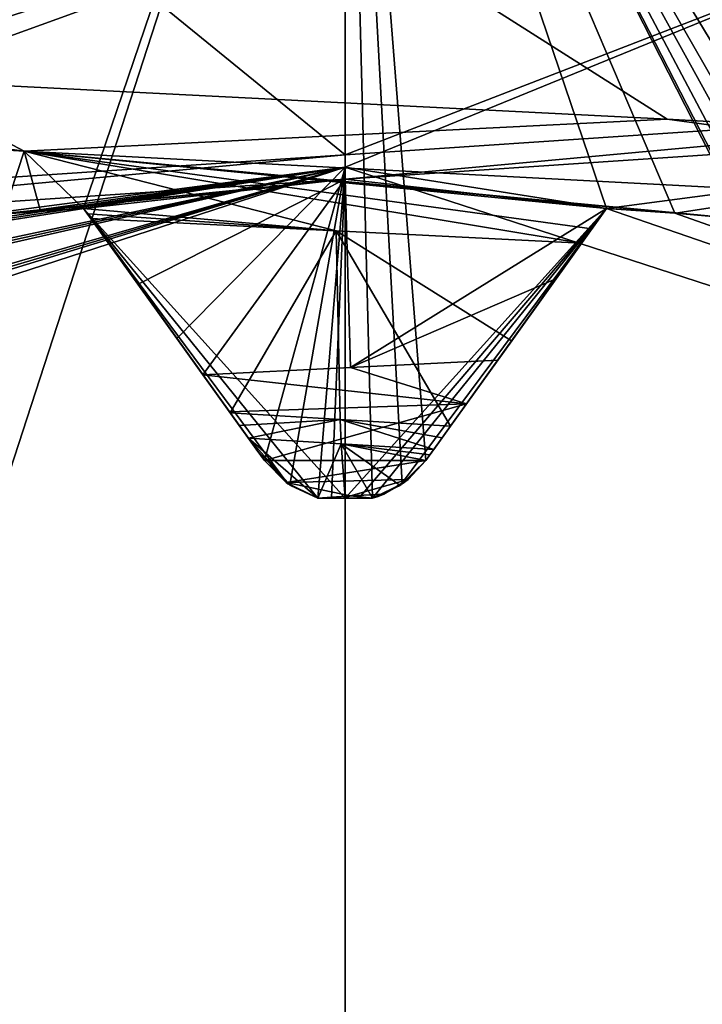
# Model space of a CAD drawing. Header units: millimetres. Extents: x -114 to 114, y -36 to 48.
# Tile 197 of 256: x 23.01 to 24.04, y 5.14 to 6.62. Entities that reach past the tile are written whole.
import ezdxf

# ---------------------------------------------------------------- set-up
doc = ezdxf.new("R2010")
doc.units = ezdxf.units.MM
doc.header["$LTSCALE"] = 65.185185
for name, color, linetype in [('2', 7, 'CONTINUOUS'), ('2786', 7, 'CONTINUOUS'), ('3463', 7, 'CONTINUOUS'), ('3648', 7, 'CONTINUOUS'), ('3649', 7, 'CONTINUOUS'), ('3650', 7, 'CONTINUOUS'), ('3652', 7, 'CONTINUOUS'), ('3654', 7, 'CONTINUOUS'), ('3656', 7, 'CONTINUOUS'), ('3657', 7, 'CONTINUOUS'), ('3666', 7, 'CONTINUOUS'), ('3710', 7, 'CONTINUOUS'), ('3711', 7, 'CONTINUOUS'), ('3712', 7, 'CONTINUOUS'), ('3713', 7, 'CONTINUOUS'), ('3714', 7, 'CONTINUOUS'), ('3831', 7, 'CONTINUOUS'), ('3832', 7, 'CONTINUOUS'), ('3961', 7, 'CONTINUOUS'), ('3962', 7, 'CONTINUOUS'), ('3986', 7, 'CONTINUOUS'), ('3992', 7, 'CONTINUOUS'), ('4015', 7, 'CONTINUOUS'), ('4016', 7, 'CONTINUOUS'), ('4017', 7, 'CONTINUOUS'), ('4018', 7, 'CONTINUOUS'), ('4019', 7, 'CONTINUOUS'), ('4020', 7, 'CONTINUOUS'), ('4021', 7, 'CONTINUOUS'), ('4058', 7, 'CONTINUOUS'), ('4059', 7, 'CONTINUOUS'), ('4063', 7, 'CONTINUOUS'), ('4068', 7, 'CONTINUOUS'), ('4072', 7, 'CONTINUOUS')]:
    doc.layers.add(name, color=color, linetype=linetype)

msp = doc.modelspace()

# ---------------------------------------------------------------- linework, layer by layer
at = {"layer": '2', "linetype": 'CONTINUOUS'}
for points in [[(-113, 35, 92.5), (63.3, 0, 92.5), (64.6742, 4.2309, 92.5), (-113, 35, 92.5)], [(63.3, 0, 92.5), (-113, 35, 92.5), (25.7254, 6.8475, 92.5), (63.3, 0, 92.5)], [(68.2746, 6.8475, 92.5), (-113, 35, 92.5), (64.6742, 4.2309, 92.5), (68.2746, 6.8475, 92.5)]]:
    msp.add_3dface(points, dxfattribs=at)
at = {"layer": '2786', "linetype": 'CONTINUOUS'}
for points in [[(110.5, 32.5, 90), (-10.4698, 4.2312, 90), (-12.4154, 8.0512, 90), (110.5, 32.5, 90)], [(110.5, 32.5, 90), (-9.8, 0, 90), (-10.4698, 4.2312, 90), (110.5, 32.5, 90)], [(-9.8, 0, 90), (110.5, 32.5, 90), (21.2746, 6.8475, 90), (-9.8, 0, 90)]]:
    msp.add_3dface(points, dxfattribs=at)
at = {"layer": '3463', "linetype": 'CONTINUOUS'}
for points in [[(19.3182, 12.8886, 110), (23.5, -13.55, 110), (23.5, 13.55, 110), (19.3182, 12.8886, 110)], [(23.5, 13.55, 110), (23.5, -13.55, 110), (27.6818, -12.8886, 110), (23.5, 13.55, 110)], [(27.6818, 12.8886, 110), (23.5, 13.55, 110), (27.6818, -12.8886, 110), (27.6818, 12.8886, 110)], [(19.3182, -12.8886, 110), (23.5, -13.55, 110), (19.3182, 12.8886, 110), (19.3182, -12.8886, 110)]]:
    msp.add_3dface(points, dxfattribs=at)
at = {"layer": '3648', "linetype": 'CONTINUOUS'}
for points in [[(23.5, 7.5, 108), (23.5, -7.5, 108), (19.0917, -6.0677, 108), (23.5, 7.5, 108)], [(19.0917, 6.0677, 108), (23.5, 7.5, 108), (19.0917, -6.0677, 108), (19.0917, 6.0677, 108)], [(27.9083, 6.0677, 108), (23.5, -7.5, 108), (23.5, 7.5, 108), (27.9083, 6.0677, 108)], [(27.9083, -6.0677, 108), (23.5, -7.5, 108), (27.9083, 6.0677, 108), (27.9083, -6.0677, 108)]]:
    msp.add_3dface(points, dxfattribs=at)
at = {"layer": '3649', "linetype": 'CONTINUOUS'}
for points in [[(23.5, 7.5, 108), (19.0917, 6.0677, 108), (23.5, 7.5, 106), (23.5, 7.5, 108)], [(23.5, 7.5, 106), (19.0917, 6.0677, 108), (19.0917, 6.0677, 106), (23.5, 7.5, 106)]]:
    msp.add_3dface(points, dxfattribs=at)
at = {"layer": '3650', "linetype": 'CONTINUOUS'}
for points in [[(23.5, 7.5, 106), (19.0917, 6.0677, 106), (23.1051, 6.3377, 106), (23.5, 7.5, 106)], [(23.5, 5.9, 106), (23.5, 7.5, 106), (23.1051, 6.3377, 106), (23.5, 5.9, 106)], [(27.9083, 6.0677, 106), (23.5, 7.5, 106), (26.9057, 5.3595, 106), (27.9083, 6.0677, 106)], [(26.9057, 5.3595, 106), (23.5, 7.5, 106), (26.8179, 5.4143, 106), (26.9057, 5.3595, 106)], [(26.8179, 5.4143, 106), (23.5, 7.5, 106), (26.7291, 5.4676, 106), (26.8179, 5.4143, 106)], [(26.7291, 5.4676, 106), (23.5, 7.5, 106), (26.0254, 5.8262, 106), (26.7291, 5.4676, 106)], [(26.0254, 5.8262, 106), (23.5, 7.5, 106), (25.93, 5.8666, 106), (26.0254, 5.8262, 106)], [(25.93, 5.8666, 106), (23.5, 7.5, 106), (25.8341, 5.9055, 106), (25.93, 5.8666, 106)], [(25.8341, 5.9055, 106), (23.5, 7.5, 106), (25.0829, 6.1496, 106), (25.8341, 5.9055, 106)], [(25.0829, 6.1496, 106), (23.5, 7.5, 106), (24.9824, 6.1745, 106), (25.0829, 6.1496, 106)], [(24.9824, 6.1745, 106), (23.5, 7.5, 106), (24.8815, 6.1979, 106), (24.9824, 6.1745, 106)], [(24.8815, 6.1979, 106), (23.5, 7.5, 106), (24.5523, 5.8643, 106), (24.8815, 6.1979, 106)], [(24.5523, 5.8643, 106), (23.5, 7.5, 106), (24.5116, 5.835, 106), (24.5523, 5.8643, 106)], [(24.5116, 5.835, 106), (23.5, 7.5, 106), (24.4636, 5.8208, 106), (24.5116, 5.835, 106)], [(24.4636, 5.8208, 106), (23.5, 7.5, 106), (24.423, 5.8274, 106), (24.4636, 5.8208, 106)], [(24.423, 5.8274, 106), (23.5, 7.5, 106), (24.3823, 5.8337, 106), (24.423, 5.8274, 106)], [(24.3823, 5.8337, 106), (23.5, 7.5, 106), (24.341, 5.8621, 106), (24.3823, 5.8337, 106)], [(24.341, 5.8621, 106), (23.5, 7.5, 106), (24.1014, 6.3215, 106), (24.341, 5.8621, 106)], [(24.1014, 6.3215, 106), (23.5, 7.5, 106), (23.9982, 6.3304, 106), (24.1014, 6.3215, 106)], [(23.9982, 6.3304, 106), (23.5, 7.5, 106), (23.8949, 6.3377, 106), (23.9982, 6.3304, 106)], [(23.8949, 6.3377, 106), (23.5, 7.5, 106), (23.6219, 5.9567, 106), (23.8949, 6.3377, 106)], [(23.6219, 5.9567, 106), (23.5, 7.5, 106), (23.5864, 5.9215, 106), (23.6219, 5.9567, 106)], [(23.5864, 5.9215, 106), (23.5, 7.5, 106), (23.5412, 5.8999, 106), (23.5864, 5.9215, 106)], [(23.5412, 5.8999, 106), (23.5, 7.5, 106), (23.5, 5.9, 106), (23.5412, 5.8999, 106)], [(23.1051, 6.3377, 106), (19.0917, 6.0677, 106), (23.0018, 6.3304, 106), (23.1051, 6.3377, 106)], [(23.4588, 5.8999, 106), (23.5, 5.9, 106), (23.1051, 6.3377, 106), (23.4588, 5.8999, 106)], [(23.4136, 5.9215, 106), (23.4588, 5.8999, 106), (23.1051, 6.3377, 106), (23.4136, 5.9215, 106)], [(23.3781, 5.9567, 106), (23.4136, 5.9215, 106), (23.1051, 6.3377, 106), (23.3781, 5.9567, 106)]]:
    msp.add_3dface(points, dxfattribs=at)
at = {"layer": '3652', "linetype": 'CONTINUOUS'}
for points in [[(16.8874, 9.1014, 93.5), (23.5, 11.25, 93.5), (17.4132, 1.9776, 93.5), (16.8874, 9.1014, 93.5)], [(17.4132, 1.9776, 93.5), (23.5, 11.25, 93.5), (19.7381, 5.1776, 93.5), (17.4132, 1.9776, 93.5)], [(23.5, 11.25, 93.5), (23.5, 6.4, 93.5), (19.7381, 5.1776, 93.5), (23.5, 11.25, 93.5)], [(23.5, 11.25, 93.5), (30.1126, 9.1014, 93.5), (23.5, 6.4, 93.5), (23.5, 11.25, 93.5)], [(23.5, 6.4, 93.5), (30.1126, 9.1014, 93.5), (27.2619, 5.1776, 93.5), (23.5, 6.4, 93.5)]]:
    msp.add_3dface(points, dxfattribs=at)
at = {"layer": '3654', "linetype": 'CONTINUOUS'}
for points in [[(27.9083, 6.0677, 108), (23.5, 7.5, 108), (27.9083, 6.0677, 106), (27.9083, 6.0677, 108)], [(23.5, 7.5, 108), (23.5, 7.5, 106), (27.9083, 6.0677, 106), (23.5, 7.5, 108)]]:
    msp.add_3dface(points, dxfattribs=at)
at = {"layer": '3656', "linetype": 'CONTINUOUS'}
for points in [[(23.5, 6.4, 93.5), (27.2619, 5.1776, 93.5), (23.8949, 6.3377, 93.55), (23.5, 6.4, 93.5)], [(23.5, 6.4, 93.5), (23.8949, 6.3377, 93.55), (23.5, 5.9, 94), (23.5, 6.4, 93.5)], [(23.5, 5.9, 94), (23.8949, 6.3377, 93.55), (23.5206, 5.9, 94), (23.5, 5.9, 94)], [(23.5206, 5.9, 94), (23.8949, 6.3377, 93.55), (23.5412, 5.8999, 94), (23.5206, 5.9, 94)], [(23.5412, 5.8999, 94), (23.8949, 6.3377, 93.55), (23.5835, 5.9195, 93.9799), (23.5412, 5.8999, 94)], [(23.8949, 6.3377, 93.55), (23.6219, 5.9567, 93.942), (23.5835, 5.9195, 93.9799), (23.8949, 6.3377, 93.55)], [(23.7541, 6.1412, 93.7535), (23.6219, 5.9567, 93.942), (23.8949, 6.3377, 93.55), (23.7541, 6.1412, 93.7535)], [(23.8949, 6.3377, 93.55), (27.2619, 5.1776, 93.5), (23.9982, 6.3304, 93.55), (23.8949, 6.3377, 93.55)], [(23.9982, 6.3304, 93.55), (27.2619, 5.1776, 93.5), (24.1014, 6.3215, 93.55), (23.9982, 6.3304, 93.55)]]:
    msp.add_3dface(points, dxfattribs=at)
at = {"layer": '3657', "linetype": 'CONTINUOUS'}
for points in [[(19.7381, 5.1776, 93.5), (23.5, 6.4, 93.5), (20.0943, 5.3595, 93.55), (19.7381, 5.1776, 93.5)], [(20.0943, 5.3595, 93.55), (23.5, 6.4, 93.5), (20.1821, 5.4143, 93.55), (20.0943, 5.3595, 93.55)], [(20.1821, 5.4143, 93.55), (23.5, 6.4, 93.5), (20.2709, 5.4676, 93.55), (20.1821, 5.4143, 93.55)], [(20.2709, 5.4676, 93.55), (23.5, 6.4, 93.5), (20.9746, 5.8262, 93.55), (20.2709, 5.4676, 93.55)], [(20.9746, 5.8262, 93.55), (23.5, 6.4, 93.5), (21.07, 5.8666, 93.55), (20.9746, 5.8262, 93.55)], [(21.07, 5.8666, 93.55), (23.5, 6.4, 93.5), (21.1659, 5.9055, 93.55), (21.07, 5.8666, 93.55)], [(21.1659, 5.9055, 93.55), (23.5, 6.4, 93.5), (21.9171, 6.1496, 93.55), (21.1659, 5.9055, 93.55)], [(21.9171, 6.1496, 93.55), (23.5, 6.4, 93.5), (22.0176, 6.1745, 93.55), (21.9171, 6.1496, 93.55)], [(22.0176, 6.1745, 93.55), (23.5, 6.4, 93.5), (22.1185, 6.1979, 93.55), (22.0176, 6.1745, 93.55)], [(22.1185, 6.1979, 93.55), (23.5, 6.4, 93.5), (22.8986, 6.3215, 93.55), (22.1185, 6.1979, 93.55)], [(22.8986, 6.3215, 93.55), (23.5, 6.4, 93.5), (23.0018, 6.3304, 93.55), (22.8986, 6.3215, 93.55)], [(23.0018, 6.3304, 93.55), (23.5, 6.4, 93.5), (23.1051, 6.3377, 93.55), (23.0018, 6.3304, 93.55)], [(23.1051, 6.3377, 93.55), (23.5, 6.4, 93.5), (23.2459, 6.1412, 93.7536), (23.1051, 6.3377, 93.55)], [(23.2459, 6.1412, 93.7536), (23.5, 6.4, 93.5), (23.3781, 5.9567, 93.942), (23.2459, 6.1412, 93.7536)], [(23.3781, 5.9567, 93.942), (23.5, 6.4, 93.5), (23.4165, 5.9195, 93.9799), (23.3781, 5.9567, 93.942)], [(23.4165, 5.9195, 93.9799), (23.5, 6.4, 93.5), (23.4588, 5.8999, 94), (23.4165, 5.9195, 93.9799)], [(23.4588, 5.8999, 94), (23.5, 6.4, 93.5), (23.4794, 5.9, 94), (23.4588, 5.8999, 94)], [(23.5, 6.4, 93.5), (23.5, 5.9, 94), (23.4794, 5.9, 94), (23.5, 6.4, 93.5)]]:
    msp.add_3dface(points, dxfattribs=at)
at = {"layer": '3666', "linetype": 'CONTINUOUS'}
for points in [[(23.5, 6.4184, 101.1), (24.9849, 6.5184, 100.4849), (23.5, 6.3816, 101.1), (23.5, 6.4184, 101.1)], [(23.5, 6.3816, 101.1), (24.9849, 6.5184, 100.4849), (24.985, 6.4816, 100.4849), (23.5, 6.3816, 101.1)]]:
    msp.add_3dface(points, dxfattribs=at)
at = {"layer": '3710', "linetype": 'CONTINUOUS'}
for points in [[(23.1051, 6.3377, 106), (23.0018, 6.3304, 106), (23.1051, 6.3377, 101.0948), (23.1051, 6.3377, 106)], [(23.1051, 6.3377, 101.0948), (23.0018, 6.3304, 106), (23.0018, 6.3304, 101.0743), (23.1051, 6.3377, 101.0948)]]:
    msp.add_3dface(points, dxfattribs=at)
at = {"layer": '3711', "linetype": 'CONTINUOUS'}
for points in [[(23.3781, 5.9567, 106), (23.1051, 6.3377, 106), (23.1051, 6.3377, 101.0948), (23.3781, 5.9567, 106)], [(23.3781, 5.9567, 106), (23.1051, 6.3377, 101.0948), (23.1873, 6.223, 101.3009), (23.3781, 5.9567, 106)], [(23.2853, 6.0862, 101.5377), (23.3781, 5.9567, 106), (23.1873, 6.223, 101.3009), (23.2853, 6.0862, 101.5377)], [(23.3781, 5.9567, 106), (23.2853, 6.0862, 101.5377), (23.3254, 6.0302, 101.5871), (23.3781, 5.9567, 106)], [(23.3781, 5.9567, 101.5906), (23.3781, 5.9567, 106), (23.3254, 6.0302, 101.5871), (23.3781, 5.9567, 101.5906)]]:
    msp.add_3dface(points, dxfattribs=at)
at = {"layer": '3712', "linetype": 'CONTINUOUS'}
for points in [[(23.6219, 5.9567, 106), (23.5864, 5.9215, 106), (23.6219, 5.9567, 101.5857), (23.6219, 5.9567, 106)], [(23.6219, 5.9567, 101.5857), (23.5864, 5.9215, 106), (23.595, 5.928, 101.5686), (23.6219, 5.9567, 101.5857)], [(23.5864, 5.9215, 106), (23.5412, 5.8999, 106), (23.5584, 5.9059, 101.5461), (23.5864, 5.9215, 106)], [(23.5864, 5.9215, 106), (23.5584, 5.9059, 101.5461), (23.595, 5.928, 101.5686), (23.5864, 5.9215, 106)], [(23.5584, 5.9059, 101.5461), (23.5412, 5.8999, 106), (23.5497, 5.9026, 101.5417), (23.5584, 5.9059, 101.5461)], [(23.5497, 5.9026, 101.5417), (23.5412, 5.8999, 106), (23.5412, 5.8999, 101.5383), (23.5497, 5.9026, 101.5417)]]:
    msp.add_3dface(points, dxfattribs=at)
at = {"layer": '3713', "linetype": 'CONTINUOUS'}
for points in [[(23.8949, 6.3377, 106), (23.6219, 5.9567, 106), (23.6219, 5.9567, 101.5857), (23.8949, 6.3377, 106)], [(23.8949, 6.3377, 106), (23.6219, 5.9567, 101.5857), (23.6834, 6.0426, 101.5882), (23.8949, 6.3377, 106)], [(23.7307, 6.1085, 101.5363), (23.8949, 6.3377, 106), (23.6834, 6.0426, 101.5882), (23.7307, 6.1085, 101.5363)], [(23.8185, 6.231, 101.3419), (23.8949, 6.3377, 106), (23.7307, 6.1085, 101.5363), (23.8185, 6.231, 101.3419)], [(23.8949, 6.3377, 101.1693), (23.8949, 6.3377, 106), (23.8185, 6.231, 101.3419), (23.8949, 6.3377, 101.1693)]]:
    msp.add_3dface(points, dxfattribs=at)
at = {"layer": '3714', "linetype": 'CONTINUOUS'}
for points in [[(23.9982, 6.3304, 106), (23.8949, 6.3377, 106), (23.9989, 6.3304, 101.169), (23.9982, 6.3304, 106)], [(23.8949, 6.3377, 106), (23.8949, 6.3377, 101.1693), (23.9989, 6.3304, 101.169), (23.8949, 6.3377, 106)], [(24.1014, 6.3215, 106), (23.9982, 6.3304, 106), (24.1014, 6.3215, 101.1666), (24.1014, 6.3215, 106)], [(24.1014, 6.3215, 101.1666), (23.9982, 6.3304, 106), (23.9989, 6.3304, 101.169), (24.1014, 6.3215, 101.1666)]]:
    msp.add_3dface(points, dxfattribs=at)
at = {"layer": '3831', "linetype": 'CONTINUOUS'}
for points in [[(23.5, 6.7816, 96.9), (22.0151, 6.8816, 97.5151), (22.811, 6.5319, 96.5482), (23.5, 6.7816, 96.9)], [(23.9865, 6.4725, 96.5001), (23.5, 6.7816, 96.9), (22.811, 6.5319, 96.5482), (23.9865, 6.4725, 96.5001)], [(24.9849, 6.6816, 97.515), (23.5, 6.7816, 96.9), (25.0581, 6.4132, 96.9854), (24.9849, 6.6816, 97.515)], [(25.0581, 6.4132, 96.9854), (23.5, 6.7816, 96.9), (23.9865, 6.4725, 96.5001), (25.0581, 6.4132, 96.9854)], [(23.5, 6.3816, 101.1), (24.985, 6.4816, 100.4849), (23.8949, 6.3377, 101.1693), (23.5, 6.3816, 101.1)], [(23.8949, 6.3377, 101.1693), (24.985, 6.4816, 100.4849), (23.9989, 6.3304, 101.169), (23.8949, 6.3377, 101.1693)], [(24.985, 6.4816, 100.4849), (24.1014, 6.3215, 101.1666), (23.9989, 6.3304, 101.169), (24.985, 6.4816, 100.4849)], [(23.5, 6.3816, 101.1), (22.8986, 6.3215, 101.0511), (22.0716, 6.2864, 100.5394), (23.5, 6.3816, 101.1)], [(22.8986, 6.3215, 101.0511), (23.5, 6.3816, 101.1), (23.0018, 6.3304, 101.0743), (22.8986, 6.3215, 101.0511)], [(23.5, 6.3816, 101.1), (23.1051, 6.3377, 101.0948), (23.0018, 6.3304, 101.0743), (23.5, 6.3816, 101.1)], [(23.1051, 6.3377, 101.0948), (23.5, 6.3816, 101.1), (23.1873, 6.223, 101.3009), (23.1051, 6.3377, 101.0948)], [(23.5, 6.3816, 101.1), (23.2853, 6.0862, 101.5377), (23.1873, 6.223, 101.3009), (23.5, 6.3816, 101.1)], [(23.2853, 6.0862, 101.5377), (23.5, 6.3816, 101.1), (23.508, 6.0974, 101.5468), (23.2853, 6.0862, 101.5377)], [(23.5, 6.3816, 101.1), (23.8949, 6.3377, 101.1693), (23.508, 6.0974, 101.5468), (23.5, 6.3816, 101.1)], [(23.8949, 6.3377, 101.1693), (23.8185, 6.231, 101.3419), (23.508, 6.0974, 101.5468), (23.8949, 6.3377, 101.1693)], [(23.8185, 6.231, 101.3419), (23.7307, 6.1085, 101.5363), (23.508, 6.0974, 101.5468), (23.8185, 6.231, 101.3419)]]:
    msp.add_3dface(points, dxfattribs=at)
at = {"layer": '3832', "linetype": 'CONTINUOUS'}
for points in [[(24.3467, 6.7462, 101.4019), (23.5, 6.4184, 101.1), (23.172, 6.6866, 101.5256), (24.3467, 6.7462, 101.4019)], [(24.9849, 6.5184, 100.4849), (23.5, 6.4184, 101.1), (24.3467, 6.7462, 101.4019), (24.9849, 6.5184, 100.4849)], [(23.172, 6.6866, 101.5256), (23.5, 6.4184, 101.1), (22.0519, 6.3215, 100.5209), (23.172, 6.6866, 101.5256)], [(22.0678, 6.627, 101.106), (23.172, 6.6866, 101.5256), (22.0519, 6.3215, 100.5209), (22.0678, 6.627, 101.106)]]:
    msp.add_3dface(points, dxfattribs=at)
at = {"layer": '3961', "linetype": 'CONTINUOUS'}
for points in [[(23.5, 5.9, 106), (23.4588, 5.8999, 106), (23.4998, 5.9, 101.5421), (23.5, 5.9, 106)], [(23.4588, 5.8999, 106), (23.4588, 5.8999, 101.5447), (23.4998, 5.9, 101.5421), (23.4588, 5.8999, 106)], [(23.5412, 5.8999, 101.5383), (23.5, 5.9, 106), (23.4998, 5.9, 101.5421), (23.5412, 5.8999, 101.5383)], [(23.5412, 5.8999, 106), (23.5, 5.9, 106), (23.5412, 5.8999, 101.5383), (23.5412, 5.8999, 106)]]:
    msp.add_3dface(points, dxfattribs=at)
at = {"layer": '3962', "linetype": 'CONTINUOUS'}
for points in [[(23.4588, 5.8999, 94), (23.4794, 5.9, 94), (23.4588, 5.8999, 96.7683), (23.4588, 5.8999, 94)], [(23.4588, 5.8999, 96.7683), (23.4794, 5.9, 94), (23.4999, 5.9, 96.7719), (23.4588, 5.8999, 96.7683)], [(23.4794, 5.9, 94), (23.5, 5.9, 94), (23.4999, 5.9, 96.7719), (23.4794, 5.9, 94)], [(23.5, 5.9, 94), (23.5206, 5.9, 94), (23.4999, 5.9, 96.7719), (23.5, 5.9, 94)], [(23.5206, 5.9, 94), (23.5412, 5.8999, 94), (23.4999, 5.9, 96.7719), (23.5206, 5.9, 94)], [(23.5412, 5.8999, 94), (23.5412, 5.8999, 96.7757), (23.4999, 5.9, 96.7719), (23.5412, 5.8999, 94)]]:
    msp.add_3dface(points, dxfattribs=at)
at = {"layer": '3986', "linetype": 'CONTINUOUS'}
for points in [[(23.5, 6.4184, 101.1), (22.0716, 6.2864, 100.5394), (22.0519, 6.3215, 100.5209), (23.5, 6.4184, 101.1)], [(23.5, 6.4184, 101.1), (23.5, 6.3816, 101.1), (22.0716, 6.2864, 100.5394), (23.5, 6.4184, 101.1)]]:
    msp.add_3dface(points, dxfattribs=at)
at = {"layer": '3992', "linetype": 'CONTINUOUS'}
for points in [[(23.4927, 6.0188, 96.9), (23.3263, 6.0289, 96.9072), (23.3401, 6.0097, 96.9061), (23.4927, 6.0188, 96.9)], [(23.3539, 5.9905, 96.9051), (23.4927, 6.0188, 96.9), (23.3401, 6.0097, 96.9061), (23.3539, 5.9905, 96.9051)], [(23.4939, 5.982, 96.9), (23.4927, 6.0188, 96.9), (23.3539, 5.9905, 96.9051), (23.4939, 5.982, 96.9)], [(23.6592, 6.0087, 96.906), (23.4927, 6.0188, 96.9), (23.6466, 5.9911, 96.9051), (23.6592, 6.0087, 96.906)], [(23.6466, 5.9911, 96.9051), (23.4927, 6.0188, 96.9), (23.6339, 5.9735, 96.9043), (23.6466, 5.9911, 96.9051)], [(23.6339, 5.9735, 96.9043), (23.4927, 6.0188, 96.9), (23.4939, 5.982, 96.9), (23.6339, 5.9735, 96.9043)]]:
    msp.add_3dface(points, dxfattribs=at)
at = {"layer": '4015', "linetype": 'CONTINUOUS'}
for points in [[(23.0018, 6.3304, 93.55), (23.1051, 6.3377, 93.55), (23.0401, 6.3333, 96.4848), (23.0018, 6.3304, 93.55)], [(23.1051, 6.3377, 93.55), (23.1051, 6.3377, 96.4651), (23.0401, 6.3333, 96.4848), (23.1051, 6.3377, 93.55)], [(22.9839, 6.329, 96.5061), (23.0018, 6.3304, 93.55), (23.0401, 6.3333, 96.4848), (22.9839, 6.329, 96.5061)]]:
    msp.add_3dface(points, dxfattribs=at)
at = {"layer": '4016', "linetype": 'CONTINUOUS'}
for points in [[(23.1051, 6.3377, 93.55), (23.2459, 6.1412, 93.7536), (23.1051, 6.3377, 96.4651), (23.1051, 6.3377, 93.55)], [(23.2459, 6.1412, 93.7536), (23.3781, 5.9567, 93.942), (23.1051, 6.3377, 96.4651), (23.2459, 6.1412, 93.7536)], [(23.1051, 6.3377, 96.4651), (23.3781, 5.9567, 93.942), (23.1111, 6.3292, 96.4735), (23.1051, 6.3377, 96.4651)], [(23.3781, 5.9567, 93.942), (23.3781, 5.9567, 96.853), (23.1111, 6.3292, 96.4735), (23.3781, 5.9567, 93.942)], [(23.3781, 5.9567, 96.853), (23.1161, 6.3223, 96.4823), (23.1111, 6.3292, 96.4735), (23.3781, 5.9567, 96.853)], [(23.2287, 6.1652, 96.7091), (23.1161, 6.3223, 96.4823), (23.3781, 5.9567, 96.853), (23.2287, 6.1652, 96.7091)], [(23.3401, 6.0097, 96.9061), (23.3263, 6.0289, 96.9072), (23.2287, 6.1652, 96.7091), (23.3401, 6.0097, 96.9061)], [(23.3539, 5.9905, 96.9051), (23.3401, 6.0097, 96.9061), (23.2287, 6.1652, 96.7091), (23.3539, 5.9905, 96.9051)], [(23.3539, 5.9905, 96.9051), (23.2287, 6.1652, 96.7091), (23.3658, 5.9738, 96.8793), (23.3539, 5.9905, 96.9051)], [(23.3658, 5.9738, 96.8793), (23.2287, 6.1652, 96.7091), (23.3781, 5.9567, 96.853), (23.3658, 5.9738, 96.8793)]]:
    msp.add_3dface(points, dxfattribs=at)
at = {"layer": '4017', "linetype": 'CONTINUOUS'}
for points in [[(23.5835, 5.9195, 93.9799), (23.6219, 5.9567, 93.942), (23.583, 5.9192, 96.8111), (23.5835, 5.9195, 93.9799)], [(23.6219, 5.9567, 93.942), (23.6219, 5.9567, 96.8759), (23.583, 5.9192, 96.8111), (23.6219, 5.9567, 93.942)], [(23.5412, 5.8999, 94), (23.5835, 5.9195, 93.9799), (23.5412, 5.8999, 96.7757), (23.5412, 5.8999, 94)], [(23.5412, 5.8999, 96.7757), (23.5835, 5.9195, 93.9799), (23.583, 5.9192, 96.8111), (23.5412, 5.8999, 96.7757)]]:
    msp.add_3dface(points, dxfattribs=at)
at = {"layer": '4018', "linetype": 'CONTINUOUS'}
for points in [[(23.4136, 5.9215, 106), (23.3781, 5.9567, 106), (23.4111, 5.9233, 101.5725), (23.4136, 5.9215, 106)], [(23.3781, 5.9567, 106), (23.3781, 5.9567, 101.5906), (23.4111, 5.9233, 101.5725), (23.3781, 5.9567, 106)], [(23.4588, 5.8999, 101.5447), (23.4136, 5.9215, 106), (23.4111, 5.9233, 101.5725), (23.4588, 5.8999, 101.5447)], [(23.4588, 5.8999, 106), (23.4136, 5.9215, 106), (23.4588, 5.8999, 101.5447), (23.4588, 5.8999, 106)]]:
    msp.add_3dface(points, dxfattribs=at)
at = {"layer": '4019', "linetype": 'CONTINUOUS'}
for points in [[(23.3781, 5.9567, 93.942), (23.4165, 5.9195, 93.9799), (23.3781, 5.9567, 96.853), (23.3781, 5.9567, 93.942)], [(23.3781, 5.9567, 96.853), (23.4165, 5.9195, 93.9799), (23.4173, 5.919, 96.7957), (23.3781, 5.9567, 96.853)], [(23.4165, 5.9195, 93.9799), (23.4588, 5.8999, 94), (23.4173, 5.919, 96.7957), (23.4165, 5.9195, 93.9799)], [(23.4588, 5.8999, 94), (23.4588, 5.8999, 96.7683), (23.4173, 5.919, 96.7957), (23.4588, 5.8999, 94)]]:
    msp.add_3dface(points, dxfattribs=at)
at = {"layer": '4020', "linetype": 'CONTINUOUS'}
for points in [[(23.6219, 5.9567, 93.942), (23.7541, 6.1412, 93.7535), (23.8949, 6.3377, 96.4389), (23.6219, 5.9567, 93.942)], [(23.6219, 5.9567, 93.942), (23.8949, 6.3377, 96.4389), (23.8727, 6.3067, 96.4551), (23.6219, 5.9567, 93.942)], [(23.7541, 6.1412, 93.7535), (23.8949, 6.3377, 93.55), (23.8949, 6.3377, 96.4389), (23.7541, 6.1412, 93.7535)], [(23.8572, 6.2851, 96.4784), (23.6219, 5.9567, 93.942), (23.8727, 6.3067, 96.4551), (23.8572, 6.2851, 96.4784)], [(23.7514, 6.1375, 96.705), (23.6219, 5.9567, 93.942), (23.8572, 6.2851, 96.4784), (23.7514, 6.1375, 96.705)], [(23.6219, 5.9567, 96.8759), (23.6219, 5.9567, 93.942), (23.7514, 6.1375, 96.705), (23.6219, 5.9567, 96.8759)], [(23.6592, 6.0087, 96.906), (23.6219, 5.9567, 96.8759), (23.7514, 6.1375, 96.705), (23.6592, 6.0087, 96.906)], [(23.6219, 5.9567, 96.8759), (23.6592, 6.0087, 96.906), (23.628, 5.9652, 96.8901), (23.6219, 5.9567, 96.8759)], [(23.6592, 6.0087, 96.906), (23.6466, 5.9911, 96.9051), (23.628, 5.9652, 96.8901), (23.6592, 6.0087, 96.906)], [(23.6466, 5.9911, 96.9051), (23.6339, 5.9735, 96.9043), (23.628, 5.9652, 96.8901), (23.6466, 5.9911, 96.9051)]]:
    msp.add_3dface(points, dxfattribs=at)
at = {"layer": '4021', "linetype": 'CONTINUOUS'}
for points in [[(23.8949, 6.3377, 93.55), (23.9982, 6.3304, 93.55), (23.8949, 6.3377, 96.4389), (23.8949, 6.3377, 93.55)], [(23.8949, 6.3377, 96.4389), (23.9982, 6.3304, 93.55), (23.9994, 6.3303, 96.4581), (23.8949, 6.3377, 96.4389)], [(23.9982, 6.3304, 93.55), (24.1014, 6.3215, 93.55), (23.9994, 6.3303, 96.4581), (23.9982, 6.3304, 93.55)], [(24.1014, 6.3215, 93.55), (24.1014, 6.3215, 96.482), (23.9994, 6.3303, 96.4581), (24.1014, 6.3215, 93.55)]]:
    msp.add_3dface(points, dxfattribs=at)
at = {"layer": '4058', "linetype": 'CONTINUOUS'}
for points in [[(23.7307, 6.1085, 101.5363), (23.6834, 6.0426, 101.5882), (23.508, 6.0974, 101.5468), (23.7307, 6.1085, 101.5363)], [(23.6834, 6.0426, 101.5882), (23.2853, 6.0862, 101.5377), (23.508, 6.0974, 101.5468), (23.6834, 6.0426, 101.5882)], [(23.3254, 6.0302, 101.5871), (23.2853, 6.0862, 101.5377), (23.6834, 6.0426, 101.5882), (23.3254, 6.0302, 101.5871)], [(23.3781, 5.9567, 101.5906), (23.3254, 6.0302, 101.5871), (23.6834, 6.0426, 101.5882), (23.3781, 5.9567, 101.5906)], [(23.6219, 5.9567, 101.5857), (23.3781, 5.9567, 101.5906), (23.6834, 6.0426, 101.5882), (23.6219, 5.9567, 101.5857)], [(23.3781, 5.9567, 101.5906), (23.6219, 5.9567, 101.5857), (23.4111, 5.9233, 101.5725), (23.3781, 5.9567, 101.5906)], [(23.6219, 5.9567, 101.5857), (23.595, 5.928, 101.5686), (23.4111, 5.9233, 101.5725), (23.6219, 5.9567, 101.5857)], [(23.4111, 5.9233, 101.5725), (23.595, 5.928, 101.5686), (23.508, 5.9034, 101.5468), (23.4111, 5.9233, 101.5725)], [(23.4588, 5.8999, 101.5447), (23.4111, 5.9233, 101.5725), (23.508, 5.9034, 101.5468), (23.4588, 5.8999, 101.5447)], [(23.595, 5.928, 101.5686), (23.5584, 5.9059, 101.5461), (23.508, 5.9034, 101.5468), (23.595, 5.928, 101.5686)]]:
    msp.add_3dface(points, dxfattribs=at)
at = {"layer": '4059', "linetype": 'CONTINUOUS'}
for points in [[(21.7826, 6.5912, 97.1194), (21.2127, 6.5369, 97.7638), (23.0152, 6.4239, 96.4456), (21.7826, 6.5912, 97.1194)], [(22.811, 6.5319, 96.5482), (21.7826, 6.5912, 97.1194), (23.0152, 6.4239, 96.4456), (22.811, 6.5319, 96.5482)], [(21.2127, 6.5369, 97.7638), (22.9839, 6.329, 96.5061), (23.0152, 6.4239, 96.4456), (21.2127, 6.5369, 97.7638)], [(23.9865, 6.4725, 96.5001), (22.811, 6.5319, 96.5482), (23.0152, 6.4239, 96.4456), (23.9865, 6.4725, 96.5001)], [(23.9865, 6.4725, 96.5001), (23.0152, 6.4239, 96.4456), (25.1753, 6.3109, 97.0117), (23.9865, 6.4725, 96.5001)], [(25.0581, 6.4132, 96.9854), (23.9865, 6.4725, 96.5001), (25.1753, 6.3109, 97.0117), (25.0581, 6.4132, 96.9854)], [(22.9839, 6.329, 96.5061), (23.0401, 6.3333, 96.4848), (23.0152, 6.4239, 96.4456), (22.9839, 6.329, 96.5061)], [(23.0401, 6.3333, 96.4848), (23.1051, 6.3377, 96.4651), (23.0152, 6.4239, 96.4456), (23.0401, 6.3333, 96.4848)], [(23.0152, 6.4239, 96.4456), (23.1051, 6.3377, 96.4651), (23.4865, 6.3037, 96.4532), (23.0152, 6.4239, 96.4456)], [(23.8727, 6.3067, 96.4551), (23.8949, 6.3377, 96.4389), (23.0152, 6.4239, 96.4456), (23.8727, 6.3067, 96.4551)], [(23.8949, 6.3377, 96.4389), (23.9994, 6.3303, 96.4581), (23.0152, 6.4239, 96.4456), (23.8949, 6.3377, 96.4389)], [(23.8572, 6.2851, 96.4784), (23.8727, 6.3067, 96.4551), (23.0152, 6.4239, 96.4456), (23.8572, 6.2851, 96.4784)], [(23.8572, 6.2851, 96.4784), (23.0152, 6.4239, 96.4456), (23.4865, 6.3037, 96.4532), (23.8572, 6.2851, 96.4784)], [(23.9994, 6.3303, 96.4581), (24.1014, 6.3215, 96.482), (23.0152, 6.4239, 96.4456), (23.9994, 6.3303, 96.4581)], [(23.0152, 6.4239, 96.4456), (24.1014, 6.3215, 96.482), (25.1753, 6.3109, 97.0117), (23.0152, 6.4239, 96.4456)], [(23.1051, 6.3377, 96.4651), (23.1111, 6.3292, 96.4735), (23.4865, 6.3037, 96.4532), (23.1051, 6.3377, 96.4651)], [(23.1111, 6.3292, 96.4735), (23.1161, 6.3223, 96.4823), (23.4865, 6.3037, 96.4532), (23.1111, 6.3292, 96.4735)]]:
    msp.add_3dface(points, dxfattribs=at)
at = {"layer": '4063', "linetype": 'CONTINUOUS'}
for points in [[(23.3263, 6.0289, 96.9072), (23.1161, 6.3223, 96.4823), (23.2287, 6.1652, 96.7091), (23.3263, 6.0289, 96.9072)], [(23.1161, 6.3223, 96.4823), (23.3263, 6.0289, 96.9072), (23.4865, 6.3037, 96.4532), (23.1161, 6.3223, 96.4823)], [(23.3263, 6.0289, 96.9072), (23.4927, 6.0188, 96.9), (23.4865, 6.3037, 96.4532), (23.3263, 6.0289, 96.9072)], [(23.4927, 6.0188, 96.9), (23.6592, 6.0087, 96.906), (23.4865, 6.3037, 96.4532), (23.4927, 6.0188, 96.9)], [(23.6592, 6.0087, 96.906), (23.7514, 6.1375, 96.705), (23.4865, 6.3037, 96.4532), (23.6592, 6.0087, 96.906)], [(23.7514, 6.1375, 96.705), (23.8572, 6.2851, 96.4784), (23.4865, 6.3037, 96.4532), (23.7514, 6.1375, 96.705)]]:
    msp.add_3dface(points, dxfattribs=at)
at = {"layer": '4068', "linetype": 'CONTINUOUS'}
for points in [[(23.5584, 5.9059, 101.5461), (23.5412, 5.8999, 101.5383), (23.508, 5.9034, 101.5468), (23.5584, 5.9059, 101.5461)], [(23.5584, 5.9059, 101.5461), (23.5497, 5.9026, 101.5417), (23.5412, 5.8999, 101.5383), (23.5584, 5.9059, 101.5461)], [(23.4998, 5.9, 101.5421), (23.4588, 5.8999, 101.5447), (23.508, 5.9034, 101.5468), (23.4998, 5.9, 101.5421)], [(23.5412, 5.8999, 101.5383), (23.4998, 5.9, 101.5421), (23.508, 5.9034, 101.5468), (23.5412, 5.8999, 101.5383)]]:
    msp.add_3dface(points, dxfattribs=at)
at = {"layer": '4072', "linetype": 'CONTINUOUS'}
for points in [[(23.4588, 5.8999, 96.7683), (23.4939, 5.982, 96.9), (23.3539, 5.9905, 96.9051), (23.4588, 5.8999, 96.7683)], [(23.4588, 5.8999, 96.7683), (23.3539, 5.9905, 96.9051), (23.4173, 5.919, 96.7957), (23.4588, 5.8999, 96.7683)], [(23.3539, 5.9905, 96.9051), (23.3658, 5.9738, 96.8793), (23.4173, 5.919, 96.7957), (23.3539, 5.9905, 96.9051)], [(23.4588, 5.8999, 96.7683), (23.4999, 5.9, 96.7719), (23.4939, 5.982, 96.9), (23.4588, 5.8999, 96.7683)], [(23.4999, 5.9, 96.7719), (23.5412, 5.8999, 96.7757), (23.4939, 5.982, 96.9), (23.4999, 5.9, 96.7719)], [(23.4939, 5.982, 96.9), (23.5412, 5.8999, 96.7757), (23.583, 5.9192, 96.8111), (23.4939, 5.982, 96.9)], [(23.6339, 5.9735, 96.9043), (23.4939, 5.982, 96.9), (23.628, 5.9652, 96.8901), (23.6339, 5.9735, 96.9043)], [(23.6219, 5.9567, 96.8759), (23.4939, 5.982, 96.9), (23.583, 5.9192, 96.8111), (23.6219, 5.9567, 96.8759)], [(23.4939, 5.982, 96.9), (23.6219, 5.9567, 96.8759), (23.628, 5.9652, 96.8901), (23.4939, 5.982, 96.9)], [(23.3658, 5.9738, 96.8793), (23.3781, 5.9567, 96.853), (23.4173, 5.919, 96.7957), (23.3658, 5.9738, 96.8793)]]:
    msp.add_3dface(points, dxfattribs=at)

doc.saveas('drawing.dxf')
